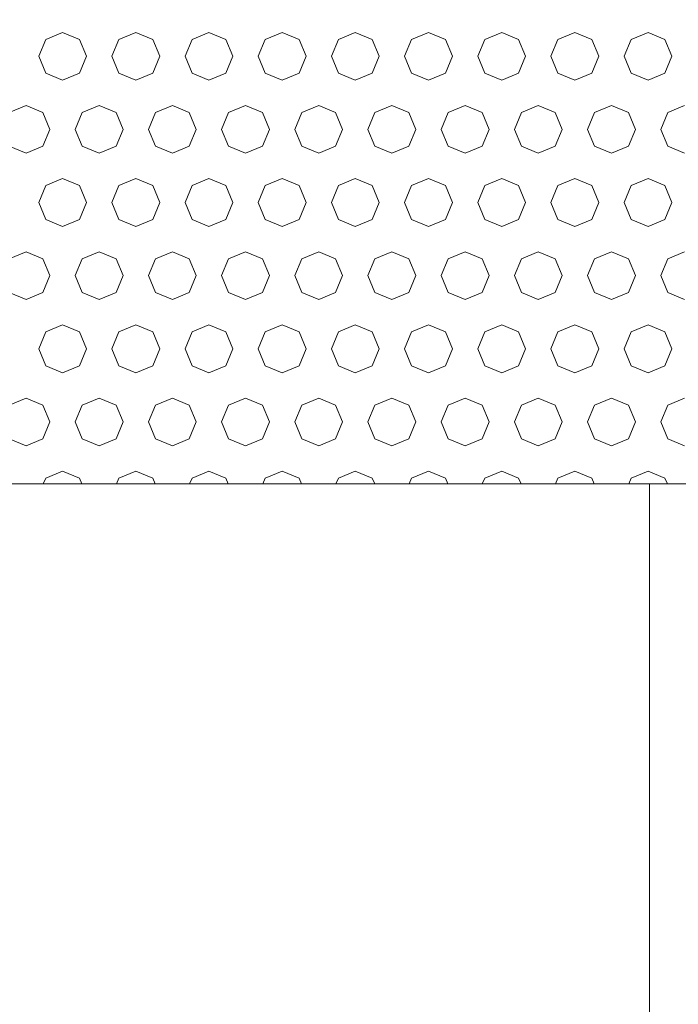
# Model space of a CAD drawing. Header units: millimetres. Extents: x 52659 to 1698020, y -10054 to 104697.
# Tile 122 of 256: x 194962 to 195412, y 6842 to 7515. Entities that reach past the tile are written whole.
import ezdxf

# ---------------------------------------------------------------- set-up
doc = ezdxf.new("R2010")
doc.units = ezdxf.units.MM
doc.header["$MEASUREMENT"] = 0
for name, color, linetype in [('02-04 BRISES SOLEIL FONCEES', 7, 'Continuous'), ('05-02 Cotation 200ème 100ème.Cotations', 7, 'Continuous'), ('06-05 Etiquette.Texte', 7, 'Continuous'), ('Fenêtres ARCHICAD', 7, 'Continuous')]:
    doc.layers.add(name, color=color, linetype=linetype)
doc.styles.add('STYLE_GENERE_3', font='ARIALN.TTF')
doc.dimstyles.new('STYLE_GENERE__2', dxfattribs={"dimtxt": 200, "dimasz": 95, "dimexe": 0.18, "dimexo": 100, "dimgap": 0, "dimtad": 0, "dimlfac": 0.001, "dimzin": 0, "dimdsep": 46, "dimtxsty": 'STYLE_GENERE_3', "dimblk": 'ARROWHEAD_6', "dimblk1": 'ARROWHEAD_6', "dimblk2": 'ARROWHEAD_6', "dimcen": 0.09, "dimclrd": 7, "dimclre": 7, "dimclrt": 7, "dimazin": 0, "dimtfac": 1, "dimtdec": 4, "dimtmove": 0, "dimatfit": 3, "dimfxl": 1, "dimtolj": 1, "dimtzin": 0, "dimarcsym": 0})
doc.dimstyles.new('STYLE_GENERE__4', dxfattribs={"dimtxt": 0.18, "dimasz": 145.92, "dimexe": 0.18, "dimexo": 0.0625, "dimgap": 0, "dimtad": 0, "dimtih": 1, "dimtoh": 1, "dimdec": 4, "dimzin": 0, "dimdsep": 46, "dimcen": 0.09, "dimadec": 0, "dimazin": 0, "dimtfac": 1, "dimtdec": 4, "dimtmove": 0, "dimatfit": 3, "dimldrblk": 'ARROWHEAD_1', "dimfxl": 1, "dimtolj": 1, "dimtzin": 0, "dimarcsym": 0})

# ---------------------------------------------------------------- blocks, each defined once
blk = doc.blocks.new('Élément de coupe_196_1', base_point=(131932.67, 5158.07))
at = {"layer": 'Fenêtres ARCHICAD', "color": 7, "linetype": 'Continuous', "lineweight": 5}
blk.add_line((195392.67, 7198.03), (195392.67, 6448.07), dxfattribs=at)
blk = doc.blocks.new('*X334', base_point=(131932.67, 5158.07))
at = {"layer": '02-04 BRISES SOLEIL FONCEES', "color": 7, "linetype": 'Continuous', "lineweight": 5}
for p, q in [((194991.74, 7506.81), (194980.18, 7502.02)), ((195003.3, 7502.02), (194991.74, 7506.81)), ((195041.74, 7506.81), (195030.18, 7502.02)), ((195053.3, 7502.02), (195041.74, 7506.81)), ((195091.74, 7506.81), (195080.18, 7502.02)), ((195103.3, 7502.02), (195091.74, 7506.81)), ((195141.74, 7506.81), (195130.18, 7502.02)), ((195153.3, 7502.02), (195141.74, 7506.81)), ((195191.74, 7506.81), (195180.18, 7502.02)), ((195203.3, 7502.02), (195191.74, 7506.81)), ((195241.74, 7506.81), (195230.18, 7502.02)), ((195253.3, 7502.02), (195241.74, 7506.81)), ((195291.74, 7506.81), (195280.18, 7502.02)), ((195303.3, 7502.02), (195291.74, 7506.81)), ((195341.74, 7506.81), (195330.18, 7502.02)), ((195353.3, 7502.02), (195341.74, 7506.81)), ((195391.74, 7506.81), (195380.18, 7502.02)), ((195403.3, 7502.02), (195391.74, 7506.81)), ((194980.18, 7502.02), (194975.39, 7490.46)), ((195008.09, 7490.46), (195003.3, 7502.02)), ((195030.18, 7502.02), (195025.39, 7490.46)), ((195058.09, 7490.46), (195053.3, 7502.02)), ((195080.18, 7502.02), (195075.39, 7490.46)), ((195108.09, 7490.46), (195103.3, 7502.02)), ((195130.18, 7502.02), (195125.39, 7490.46)), ((195158.09, 7490.46), (195153.3, 7502.02)), ((195180.18, 7502.02), (195175.39, 7490.46)), ((195208.09, 7490.46), (195203.3, 7502.02)), ((195230.18, 7502.02), (195225.39, 7490.46)), ((195258.09, 7490.46), (195253.3, 7502.02)), ((195280.18, 7502.02), (195275.39, 7490.46)), ((195308.09, 7490.46), (195303.3, 7502.02)), ((195330.18, 7502.02), (195325.39, 7490.46)), ((195358.09, 7490.46), (195353.3, 7502.02)), ((195380.18, 7502.02), (195375.39, 7490.46)), ((195408.09, 7490.46), (195403.3, 7502.02)), ((194975.39, 7490.46), (194980.18, 7478.89)), ((195003.3, 7478.89), (195008.09, 7490.46)), ((195025.39, 7490.46), (195030.18, 7478.89)), ((195053.3, 7478.89), (195058.09, 7490.46)), ((195075.39, 7490.46), (195080.18, 7478.89)), ((195103.3, 7478.89), (195108.09, 7490.46)), ((195125.39, 7490.46), (195130.18, 7478.89)), ((195153.3, 7478.89), (195158.09, 7490.46)), ((195175.39, 7490.46), (195180.18, 7478.89)), ((195203.3, 7478.89), (195208.09, 7490.46)), ((195225.39, 7490.46), (195230.18, 7478.89)), ((195253.3, 7478.89), (195258.09, 7490.46)), ((195275.39, 7490.46), (195280.18, 7478.89)), ((195303.3, 7478.89), (195308.09, 7490.46)), ((195325.39, 7490.46), (195330.18, 7478.89)), ((195353.3, 7478.89), (195358.09, 7490.46)), ((195375.39, 7490.46), (195380.18, 7478.89)), ((195403.3, 7478.89), (195408.09, 7490.46)), ((194980.18, 7478.89), (194991.74, 7474.1)), ((194991.74, 7474.1), (195003.3, 7478.89)), ((195030.18, 7478.89), (195041.74, 7474.1)), ((195041.74, 7474.1), (195053.3, 7478.89)), ((195080.18, 7478.89), (195091.74, 7474.1)), ((195091.74, 7474.1), (195103.3, 7478.89)), ((195130.18, 7478.89), (195141.74, 7474.1)), ((195141.74, 7474.1), (195153.3, 7478.89)), ((195180.18, 7478.89), (195191.74, 7474.1)), ((195191.74, 7474.1), (195203.3, 7478.89)), ((195230.18, 7478.89), (195241.74, 7474.1)), ((195241.74, 7474.1), (195253.3, 7478.89)), ((195280.18, 7478.89), (195291.74, 7474.1)), ((195291.74, 7474.1), (195303.3, 7478.89)), ((195330.18, 7478.89), (195341.74, 7474.1)), ((195341.74, 7474.1), (195353.3, 7478.89)), ((195380.18, 7478.89), (195391.74, 7474.1)), ((195391.74, 7474.1), (195403.3, 7478.89)), ((194966.74, 7456.81), (194955.18, 7452.02)), ((194978.3, 7452.02), (194966.74, 7456.81)), ((194983.09, 7440.46), (194978.3, 7452.02)), ((195005.18, 7452.02), (195000.39, 7440.46)), ((195016.74, 7456.81), (195005.18, 7452.02)), ((195028.3, 7452.02), (195016.74, 7456.81)), ((195033.09, 7440.46), (195028.3, 7452.02)), ((195055.18, 7452.02), (195050.39, 7440.46)), ((195066.74, 7456.81), (195055.18, 7452.02)), ((195078.3, 7452.02), (195066.74, 7456.81)), ((195083.09, 7440.46), (195078.3, 7452.02)), ((195105.18, 7452.02), (195100.39, 7440.46)), ((195116.74, 7456.81), (195105.18, 7452.02)), ((195128.3, 7452.02), (195116.74, 7456.81)), ((195133.09, 7440.46), (195128.3, 7452.02)), ((195155.18, 7452.02), (195150.39, 7440.46)), ((195166.74, 7456.81), (195155.18, 7452.02)), ((195178.3, 7452.02), (195166.74, 7456.81)), ((195183.09, 7440.46), (195178.3, 7452.02)), ((195205.18, 7452.02), (195200.39, 7440.46)), ((195216.74, 7456.81), (195205.18, 7452.02)), ((195228.3, 7452.02), (195216.74, 7456.81)), ((195233.09, 7440.46), (195228.3, 7452.02)), ((195255.18, 7452.02), (195250.39, 7440.46)), ((195266.74, 7456.81), (195255.18, 7452.02)), ((195278.3, 7452.02), (195266.74, 7456.81)), ((195283.09, 7440.46), (195278.3, 7452.02)), ((195305.18, 7452.02), (195300.39, 7440.46)), ((195316.74, 7456.81), (195305.18, 7452.02)), ((195328.3, 7452.02), (195316.74, 7456.81)), ((195333.09, 7440.46), (195328.3, 7452.02)), ((195355.18, 7452.02), (195350.39, 7440.46)), ((195366.74, 7456.81), (195355.18, 7452.02)), ((195378.3, 7452.02), (195366.74, 7456.81)), ((195383.09, 7440.46), (195378.3, 7452.02)), ((195405.18, 7452.02), (195400.39, 7440.46)), ((195416.74, 7456.81), (195405.18, 7452.02)), ((194978.3, 7428.89), (194983.09, 7440.46)), ((195000.39, 7440.46), (195005.18, 7428.89)), ((195028.3, 7428.89), (195033.09, 7440.46)), ((195050.39, 7440.46), (195055.18, 7428.89)), ((195078.3, 7428.89), (195083.09, 7440.46)), ((195100.39, 7440.46), (195105.18, 7428.89)), ((195128.3, 7428.89), (195133.09, 7440.46)), ((195150.39, 7440.46), (195155.18, 7428.89)), ((195178.3, 7428.89), (195183.09, 7440.46)), ((195200.39, 7440.46), (195205.18, 7428.89)), ((195228.3, 7428.89), (195233.09, 7440.46)), ((195250.39, 7440.46), (195255.18, 7428.89)), ((195278.3, 7428.89), (195283.09, 7440.46)), ((195300.39, 7440.46), (195305.18, 7428.89)), ((195328.3, 7428.89), (195333.09, 7440.46)), ((195350.39, 7440.46), (195355.18, 7428.89)), ((195378.3, 7428.89), (195383.09, 7440.46)), ((195400.39, 7440.46), (195405.18, 7428.89)), ((194955.18, 7428.89), (194966.74, 7424.1)), ((194966.74, 7424.1), (194978.3, 7428.89)), ((195005.18, 7428.89), (195016.74, 7424.1)), ((195016.74, 7424.1), (195028.3, 7428.89)), ((195055.18, 7428.89), (195066.74, 7424.1)), ((195066.74, 7424.1), (195078.3, 7428.89)), ((195105.18, 7428.89), (195116.74, 7424.1)), ((195116.74, 7424.1), (195128.3, 7428.89)), ((195155.18, 7428.89), (195166.74, 7424.1)), ((195166.74, 7424.1), (195178.3, 7428.89)), ((195205.18, 7428.89), (195216.74, 7424.1)), ((195216.74, 7424.1), (195228.3, 7428.89)), ((195255.18, 7428.89), (195266.74, 7424.1)), ((195266.74, 7424.1), (195278.3, 7428.89)), ((195305.18, 7428.89), (195316.74, 7424.1)), ((195316.74, 7424.1), (195328.3, 7428.89)), ((195355.18, 7428.89), (195366.74, 7424.1)), ((195366.74, 7424.1), (195378.3, 7428.89)), ((195405.18, 7428.89), (195416.74, 7424.1)), ((194991.74, 7406.81), (194980.18, 7402.02)), ((195003.3, 7402.02), (194991.74, 7406.81)), ((195041.74, 7406.81), (195030.18, 7402.02)), ((195053.3, 7402.02), (195041.74, 7406.81)), ((195091.74, 7406.81), (195080.18, 7402.02)), ((195103.3, 7402.02), (195091.74, 7406.81)), ((195141.74, 7406.81), (195130.18, 7402.02)), ((195153.3, 7402.02), (195141.74, 7406.81)), ((195191.74, 7406.81), (195180.18, 7402.02)), ((195203.3, 7402.02), (195191.74, 7406.81)), ((195241.74, 7406.81), (195230.18, 7402.02)), ((195253.3, 7402.02), (195241.74, 7406.81)), ((195291.74, 7406.81), (195280.18, 7402.02)), ((195303.3, 7402.02), (195291.74, 7406.81)), ((195341.74, 7406.81), (195330.18, 7402.02)), ((195353.3, 7402.02), (195341.74, 7406.81)), ((195391.74, 7406.81), (195380.18, 7402.02)), ((195403.3, 7402.02), (195391.74, 7406.81)), ((194980.18, 7402.02), (194975.39, 7390.46)), ((195008.09, 7390.46), (195003.3, 7402.02)), ((195030.18, 7402.02), (195025.39, 7390.46)), ((195058.09, 7390.46), (195053.3, 7402.02)), ((195080.18, 7402.02), (195075.39, 7390.46)), ((195108.09, 7390.46), (195103.3, 7402.02)), ((195130.18, 7402.02), (195125.39, 7390.46)), ((195158.09, 7390.46), (195153.3, 7402.02)), ((195180.18, 7402.02), (195175.39, 7390.46)), ((195208.09, 7390.46), (195203.3, 7402.02)), ((195230.18, 7402.02), (195225.39, 7390.46)), ((195258.09, 7390.46), (195253.3, 7402.02)), ((195280.18, 7402.02), (195275.39, 7390.46)), ((195308.09, 7390.46), (195303.3, 7402.02)), ((195330.18, 7402.02), (195325.39, 7390.46)), ((195358.09, 7390.46), (195353.3, 7402.02)), ((195380.18, 7402.02), (195375.39, 7390.46)), ((195408.09, 7390.46), (195403.3, 7402.02)), ((194975.39, 7390.46), (194980.18, 7378.89)), ((195003.3, 7378.89), (195008.09, 7390.46)), ((195025.39, 7390.46), (195030.18, 7378.89)), ((195053.3, 7378.89), (195058.09, 7390.46)), ((195075.39, 7390.46), (195080.18, 7378.89)), ((195103.3, 7378.89), (195108.09, 7390.46)), ((195125.39, 7390.46), (195130.18, 7378.89)), ((195153.3, 7378.89), (195158.09, 7390.46)), ((195175.39, 7390.46), (195180.18, 7378.89)), ((195203.3, 7378.89), (195208.09, 7390.46)), ((195225.39, 7390.46), (195230.18, 7378.89)), ((195253.3, 7378.89), (195258.09, 7390.46)), ((195275.39, 7390.46), (195280.18, 7378.89)), ((195303.3, 7378.89), (195308.09, 7390.46)), ((195325.39, 7390.46), (195330.18, 7378.89)), ((195353.3, 7378.89), (195358.09, 7390.46)), ((195375.39, 7390.46), (195380.18, 7378.89)), ((195403.3, 7378.89), (195408.09, 7390.46)), ((194980.18, 7378.89), (194991.74, 7374.1)), ((194991.74, 7374.1), (195003.3, 7378.89)), ((195030.18, 7378.89), (195041.74, 7374.1)), ((195041.74, 7374.1), (195053.3, 7378.89)), ((195080.18, 7378.89), (195091.74, 7374.1)), ((195091.74, 7374.1), (195103.3, 7378.89)), ((195130.18, 7378.89), (195141.74, 7374.1)), ((195141.74, 7374.1), (195153.3, 7378.89)), ((195180.18, 7378.89), (195191.74, 7374.1)), ((195191.74, 7374.1), (195203.3, 7378.89)), ((195230.18, 7378.89), (195241.74, 7374.1)), ((195241.74, 7374.1), (195253.3, 7378.89)), ((195280.18, 7378.89), (195291.74, 7374.1)), ((195291.74, 7374.1), (195303.3, 7378.89)), ((195330.18, 7378.89), (195341.74, 7374.1)), ((195341.74, 7374.1), (195353.3, 7378.89)), ((195380.18, 7378.89), (195391.74, 7374.1)), ((195391.74, 7374.1), (195403.3, 7378.89)), ((194966.74, 7356.81), (194955.18, 7352.02)), ((194978.3, 7352.02), (194966.74, 7356.81)), ((194983.09, 7340.46), (194978.3, 7352.02)), ((195005.18, 7352.02), (195000.39, 7340.46)), ((195016.74, 7356.81), (195005.18, 7352.02)), ((195028.3, 7352.02), (195016.74, 7356.81)), ((195033.09, 7340.46), (195028.3, 7352.02)), ((195055.18, 7352.02), (195050.39, 7340.46)), ((195066.74, 7356.81), (195055.18, 7352.02)), ((195078.3, 7352.02), (195066.74, 7356.81)), ((195083.09, 7340.46), (195078.3, 7352.02)), ((195105.18, 7352.02), (195100.39, 7340.46)), ((195116.74, 7356.81), (195105.18, 7352.02)), ((195128.3, 7352.02), (195116.74, 7356.81)), ((195133.09, 7340.46), (195128.3, 7352.02)), ((195155.18, 7352.02), (195150.39, 7340.46)), ((195166.74, 7356.81), (195155.18, 7352.02)), ((195178.3, 7352.02), (195166.74, 7356.81)), ((195183.09, 7340.46), (195178.3, 7352.02)), ((195205.18, 7352.02), (195200.39, 7340.46)), ((195216.74, 7356.81), (195205.18, 7352.02)), ((195228.3, 7352.02), (195216.74, 7356.81)), ((195233.09, 7340.46), (195228.3, 7352.02)), ((195255.18, 7352.02), (195250.39, 7340.46)), ((195266.74, 7356.81), (195255.18, 7352.02)), ((195278.3, 7352.02), (195266.74, 7356.81)), ((195283.09, 7340.46), (195278.3, 7352.02)), ((195305.18, 7352.02), (195300.39, 7340.46)), ((195316.74, 7356.81), (195305.18, 7352.02)), ((195328.3, 7352.02), (195316.74, 7356.81)), ((195333.09, 7340.46), (195328.3, 7352.02)), ((195355.18, 7352.02), (195350.39, 7340.46)), ((195366.74, 7356.81), (195355.18, 7352.02)), ((195378.3, 7352.02), (195366.74, 7356.81)), ((195383.09, 7340.46), (195378.3, 7352.02)), ((195405.18, 7352.02), (195400.39, 7340.46)), ((195416.74, 7356.81), (195405.18, 7352.02)), ((194978.3, 7328.89), (194983.09, 7340.46)), ((195000.39, 7340.46), (195005.18, 7328.89)), ((195028.3, 7328.89), (195033.09, 7340.46)), ((195050.39, 7340.46), (195055.18, 7328.89)), ((195078.3, 7328.89), (195083.09, 7340.46)), ((195100.39, 7340.46), (195105.18, 7328.89)), ((195128.3, 7328.89), (195133.09, 7340.46)), ((195150.39, 7340.46), (195155.18, 7328.89)), ((195178.3, 7328.89), (195183.09, 7340.46)), ((195200.39, 7340.46), (195205.18, 7328.89)), ((195228.3, 7328.89), (195233.09, 7340.46)), ((195250.39, 7340.46), (195255.18, 7328.89)), ((195278.3, 7328.89), (195283.09, 7340.46)), ((195300.39, 7340.46), (195305.18, 7328.89)), ((195328.3, 7328.89), (195333.09, 7340.46)), ((195350.39, 7340.46), (195355.18, 7328.89)), ((195378.3, 7328.89), (195383.09, 7340.46)), ((195400.39, 7340.46), (195405.18, 7328.89)), ((194955.18, 7328.89), (194966.74, 7324.1)), ((194966.74, 7324.1), (194978.3, 7328.89)), ((195005.18, 7328.89), (195016.74, 7324.1)), ((195016.74, 7324.1), (195028.3, 7328.89)), ((195055.18, 7328.89), (195066.74, 7324.1)), ((195066.74, 7324.1), (195078.3, 7328.89)), ((195105.18, 7328.89), (195116.74, 7324.1)), ((195116.74, 7324.1), (195128.3, 7328.89)), ((195155.18, 7328.89), (195166.74, 7324.1)), ((195166.74, 7324.1), (195178.3, 7328.89)), ((195205.18, 7328.89), (195216.74, 7324.1)), ((195216.74, 7324.1), (195228.3, 7328.89)), ((195255.18, 7328.89), (195266.74, 7324.1)), ((195266.74, 7324.1), (195278.3, 7328.89)), ((195305.18, 7328.89), (195316.74, 7324.1)), ((195316.74, 7324.1), (195328.3, 7328.89)), ((195355.18, 7328.89), (195366.74, 7324.1)), ((195366.74, 7324.1), (195378.3, 7328.89)), ((195405.18, 7328.89), (195416.74, 7324.1)), ((194991.74, 7306.81), (194980.18, 7302.02)), ((195003.3, 7302.02), (194991.74, 7306.81)), ((195041.74, 7306.81), (195030.18, 7302.02)), ((195053.3, 7302.02), (195041.74, 7306.81)), ((195091.74, 7306.81), (195080.18, 7302.02)), ((195103.3, 7302.02), (195091.74, 7306.81)), ((195141.74, 7306.81), (195130.18, 7302.02)), ((195153.3, 7302.02), (195141.74, 7306.81)), ((195191.74, 7306.81), (195180.18, 7302.02)), ((195203.3, 7302.02), (195191.74, 7306.81)), ((195241.74, 7306.81), (195230.18, 7302.02)), ((195253.3, 7302.02), (195241.74, 7306.81)), ((195291.74, 7306.81), (195280.18, 7302.02)), ((195303.3, 7302.02), (195291.74, 7306.81)), ((195341.74, 7306.81), (195330.18, 7302.02)), ((195353.3, 7302.02), (195341.74, 7306.81)), ((195391.74, 7306.81), (195380.18, 7302.02)), ((195403.3, 7302.02), (195391.74, 7306.81)), ((194980.18, 7302.02), (194975.39, 7290.46)), ((195008.09, 7290.46), (195003.3, 7302.02)), ((195030.18, 7302.02), (195025.39, 7290.46)), ((195058.09, 7290.46), (195053.3, 7302.02)), ((195080.18, 7302.02), (195075.39, 7290.46)), ((195108.09, 7290.46), (195103.3, 7302.02)), ((195130.18, 7302.02), (195125.39, 7290.46)), ((195158.09, 7290.46), (195153.3, 7302.02)), ((195180.18, 7302.02), (195175.39, 7290.46)), ((195208.09, 7290.46), (195203.3, 7302.02)), ((195230.18, 7302.02), (195225.39, 7290.46)), ((195258.09, 7290.46), (195253.3, 7302.02)), ((195280.18, 7302.02), (195275.39, 7290.46)), ((195308.09, 7290.46), (195303.3, 7302.02)), ((195330.18, 7302.02), (195325.39, 7290.46)), ((195358.09, 7290.46), (195353.3, 7302.02)), ((195380.18, 7302.02), (195375.39, 7290.46)), ((195408.09, 7290.46), (195403.3, 7302.02)), ((194975.39, 7290.46), (194980.18, 7278.89)), ((195003.3, 7278.89), (195008.09, 7290.46)), ((195025.39, 7290.46), (195030.18, 7278.89)), ((195053.3, 7278.89), (195058.09, 7290.46)), ((195075.39, 7290.46), (195080.18, 7278.89)), ((195103.3, 7278.89), (195108.09, 7290.46)), ((195125.39, 7290.46), (195130.18, 7278.89)), ((195153.3, 7278.89), (195158.09, 7290.46)), ((195175.39, 7290.46), (195180.18, 7278.89)), ((195203.3, 7278.89), (195208.09, 7290.46)), ((195225.39, 7290.46), (195230.18, 7278.89)), ((195253.3, 7278.89), (195258.09, 7290.46)), ((195275.39, 7290.46), (195280.18, 7278.89)), ((195303.3, 7278.89), (195308.09, 7290.46)), ((195325.39, 7290.46), (195330.18, 7278.89)), ((195353.3, 7278.89), (195358.09, 7290.46)), ((195375.39, 7290.46), (195380.18, 7278.89)), ((195403.3, 7278.89), (195408.09, 7290.46)), ((194980.18, 7278.89), (194991.74, 7274.1)), ((194991.74, 7274.1), (195003.3, 7278.89)), ((195030.18, 7278.89), (195041.74, 7274.1)), ((195041.74, 7274.1), (195053.3, 7278.89)), ((195080.18, 7278.89), (195091.74, 7274.1)), ((195091.74, 7274.1), (195103.3, 7278.89)), ((195130.18, 7278.89), (195141.74, 7274.1)), ((195141.74, 7274.1), (195153.3, 7278.89)), ((195180.18, 7278.89), (195191.74, 7274.1)), ((195191.74, 7274.1), (195203.3, 7278.89)), ((195230.18, 7278.89), (195241.74, 7274.1)), ((195241.74, 7274.1), (195253.3, 7278.89)), ((195280.18, 7278.89), (195291.74, 7274.1)), ((195291.74, 7274.1), (195303.3, 7278.89)), ((195330.18, 7278.89), (195341.74, 7274.1)), ((195341.74, 7274.1), (195353.3, 7278.89)), ((195380.18, 7278.89), (195391.74, 7274.1)), ((195391.74, 7274.1), (195403.3, 7278.89)), ((194966.74, 7256.81), (194955.18, 7252.02)), ((194978.3, 7252.02), (194966.74, 7256.81)), ((195016.74, 7256.81), (195005.18, 7252.02)), ((195028.3, 7252.02), (195016.74, 7256.81)), ((195066.74, 7256.81), (195055.18, 7252.02)), ((195078.3, 7252.02), (195066.74, 7256.81)), ((195116.74, 7256.81), (195105.18, 7252.02)), ((195128.3, 7252.02), (195116.74, 7256.81)), ((195166.74, 7256.81), (195155.18, 7252.02)), ((195178.3, 7252.02), (195166.74, 7256.81)), ((195216.74, 7256.81), (195205.18, 7252.02)), ((195228.3, 7252.02), (195216.74, 7256.81)), ((195266.74, 7256.81), (195255.18, 7252.02)), ((195278.3, 7252.02), (195266.74, 7256.81)), ((195316.74, 7256.81), (195305.18, 7252.02)), ((195328.3, 7252.02), (195316.74, 7256.81)), ((195366.74, 7256.81), (195355.18, 7252.02)), ((195378.3, 7252.02), (195366.74, 7256.81)), ((195416.74, 7256.81), (195405.18, 7252.02)), ((194983.09, 7240.46), (194978.3, 7252.02)), ((195005.18, 7252.02), (195000.39, 7240.46)), ((195033.09, 7240.46), (195028.3, 7252.02)), ((195055.18, 7252.02), (195050.39, 7240.46)), ((195083.09, 7240.46), (195078.3, 7252.02)), ((195105.18, 7252.02), (195100.39, 7240.46)), ((195133.09, 7240.46), (195128.3, 7252.02)), ((195155.18, 7252.02), (195150.39, 7240.46)), ((195183.09, 7240.46), (195178.3, 7252.02)), ((195205.18, 7252.02), (195200.39, 7240.46)), ((195233.09, 7240.46), (195228.3, 7252.02)), ((195255.18, 7252.02), (195250.39, 7240.46)), ((195283.09, 7240.46), (195278.3, 7252.02)), ((195305.18, 7252.02), (195300.39, 7240.46)), ((195333.09, 7240.46), (195328.3, 7252.02)), ((195355.18, 7252.02), (195350.39, 7240.46)), ((195383.09, 7240.46), (195378.3, 7252.02)), ((195405.18, 7252.02), (195400.39, 7240.46)), ((194978.3, 7228.89), (194983.09, 7240.46)), ((195000.39, 7240.46), (195005.18, 7228.89)), ((195028.3, 7228.89), (195033.09, 7240.46)), ((195050.39, 7240.46), (195055.18, 7228.89)), ((195078.3, 7228.89), (195083.09, 7240.46)), ((195100.39, 7240.46), (195105.18, 7228.89)), ((195128.3, 7228.89), (195133.09, 7240.46)), ((195150.39, 7240.46), (195155.18, 7228.89)), ((195178.3, 7228.89), (195183.09, 7240.46)), ((195200.39, 7240.46), (195205.18, 7228.89)), ((195228.3, 7228.89), (195233.09, 7240.46)), ((195250.39, 7240.46), (195255.18, 7228.89)), ((195278.3, 7228.89), (195283.09, 7240.46)), ((195300.39, 7240.46), (195305.18, 7228.89)), ((195328.3, 7228.89), (195333.09, 7240.46)), ((195350.39, 7240.46), (195355.18, 7228.89)), ((195378.3, 7228.89), (195383.09, 7240.46)), ((195400.39, 7240.46), (195405.18, 7228.89)), ((194955.18, 7228.89), (194966.74, 7224.1)), ((194966.74, 7224.1), (194978.3, 7228.89)), ((195005.18, 7228.89), (195016.74, 7224.1)), ((195016.74, 7224.1), (195028.3, 7228.89)), ((195055.18, 7228.89), (195066.74, 7224.1)), ((195066.74, 7224.1), (195078.3, 7228.89)), ((195105.18, 7228.89), (195116.74, 7224.1)), ((195116.74, 7224.1), (195128.3, 7228.89)), ((195155.18, 7228.89), (195166.74, 7224.1)), ((195166.74, 7224.1), (195178.3, 7228.89)), ((195205.18, 7228.89), (195216.74, 7224.1)), ((195216.74, 7224.1), (195228.3, 7228.89)), ((195255.18, 7228.89), (195266.74, 7224.1)), ((195266.74, 7224.1), (195278.3, 7228.89)), ((195305.18, 7228.89), (195316.74, 7224.1)), ((195316.74, 7224.1), (195328.3, 7228.89)), ((195355.18, 7228.89), (195366.74, 7224.1)), ((195366.74, 7224.1), (195378.3, 7228.89)), ((195405.18, 7228.89), (195416.74, 7224.1)), ((194991.74, 7206.81), (194980.18, 7202.02)), ((195003.3, 7202.02), (194991.74, 7206.81)), ((195041.74, 7206.81), (195030.18, 7202.02)), ((195053.3, 7202.02), (195041.74, 7206.81)), ((195091.74, 7206.81), (195080.18, 7202.02)), ((195103.3, 7202.02), (195091.74, 7206.81)), ((195141.74, 7206.81), (195130.18, 7202.02)), ((195153.3, 7202.02), (195141.74, 7206.81)), ((195191.74, 7206.81), (195180.18, 7202.02)), ((195203.3, 7202.02), (195191.74, 7206.81)), ((195241.74, 7206.81), (195230.18, 7202.02)), ((195253.3, 7202.02), (195241.74, 7206.81)), ((195291.74, 7206.81), (195280.18, 7202.02)), ((195303.3, 7202.02), (195291.74, 7206.81)), ((195341.74, 7206.81), (195330.18, 7202.02)), ((195353.3, 7202.02), (195341.74, 7206.81)), ((195391.74, 7206.81), (195380.18, 7202.02)), ((195403.3, 7202.02), (195391.74, 7206.81)), ((194980.18, 7202.02), (194978.52, 7198.03)), ((195004.96, 7198.03), (195003.3, 7202.02)), ((195030.18, 7202.02), (195028.52, 7198.03)), ((195054.96, 7198.03), (195053.3, 7202.02)), ((195080.18, 7202.02), (195078.52, 7198.03)), ((195104.96, 7198.03), (195103.3, 7202.02)), ((195130.18, 7202.02), (195128.52, 7198.03)), ((195154.96, 7198.03), (195153.3, 7202.02)), ((195180.18, 7202.02), (195178.52, 7198.03)), ((195204.96, 7198.03), (195203.3, 7202.02)), ((195230.18, 7202.02), (195228.52, 7198.03)), ((195254.96, 7198.03), (195253.3, 7202.02)), ((195280.18, 7202.02), (195278.52, 7198.03)), ((195304.96, 7198.03), (195303.3, 7202.02)), ((195330.18, 7202.02), (195328.52, 7198.03)), ((195354.96, 7198.03), (195353.3, 7202.02)), ((195380.18, 7202.02), (195378.52, 7198.03)), ((195404.96, 7198.03), (195403.3, 7202.02))]:
    blk.add_line(p, q, dxfattribs=at)
blk = doc.blocks.new('Élément de coupe_316_1', base_point=(131932.67, 5158.07))
at = {"layer": '02-04 BRISES SOLEIL FONCEES', "color": 7, "linetype": 'Continuous', "lineweight": 9}
blk.add_line((194542.67, 7198.03), (196298.76, 7198.03), dxfattribs=at)
at = {"layer": '02-04 BRISES SOLEIL FONCEES', "lineweight": 0}
blk.add_blockref('*X334', (131932.67, 5158.07), dxfattribs=at)
blk = doc.blocks.new('*D740', base_point=(131932.67, 5158.07))
at = {"layer": '05-02 Cotation 200ème 100ème.Cotations', "color": 7, "linetype": 'Continuous', "lineweight": 25, "transparency": 16777216}
for p, q in [((165280.71, 7648.07), (165380.71, 7548.07)), ((165280.71, 6358.06), (165380.71, 6258.06))]:
    blk.add_line(p, q, dxfattribs=at)
at = {"layer": '05-02 Cotation 200ème 100ème.Cotations', "color": 7, "linetype": 'Continuous', "lineweight": 13, "transparency": 16777216}
for p, q in [((165424.46, 7598.07), (165236.96, 7598.07)), ((165330.71, 7201.94), (165330.71, 7598.07)), ((165330.71, 6308.06), (165330.71, 6704.19)), ((165424.46, 6308.06), (165236.96, 6308.06))]:
    blk.add_line(p, q, dxfattribs=at)
at = {"layer": '05-02 Cotation 200ème 100ème.Cotations', "color": 7, "lineweight": 9, "transparency": 16777216, "insert": (165430.71, 6729.07), "char_height": 200, "attachment_point": 7, "rotation": 90, "style": 'STYLE_GENERE_3'}
blk.add_mtext('\\A1;1,29', dxfattribs=at)
blk = doc.blocks.new('ARROWHEAD_6')
at = {"color": 0, "linetype": 'Continuous', "lineweight": 0}
for p, q in [((-0.5, -0.5), (0.5, 0.5)), ((0, 0), (-1, 0))]:
    blk.add_line(p, q, dxfattribs=at)
blk = doc.blocks.new('*D755', base_point=(131932.67, 5158.07))
at = {"layer": '05-02 Cotation 200ème 100ème.Cotations', "color": 7, "linetype": 'Continuous', "lineweight": 25, "transparency": 16777216}
for p, q in [((172202.47, 7658.07), (172302.47, 7558.07)), ((172202.47, 5208.07), (172302.47, 5108.07))]:
    blk.add_line(p, q, dxfattribs=at)
at = {"layer": '05-02 Cotation 200ème 100ème.Cotations', "color": 7, "linetype": 'Continuous', "lineweight": 13, "transparency": 16777216}
for p, q in [((172346.22, 7608.07), (172158.72, 7608.07)), ((172252.47, 6631.95), (172252.47, 7608.07)), ((172252.47, 5158.07), (172252.47, 6134.2)), ((172346.22, 5158.07), (172158.72, 5158.07)), ((172252.47, 5083.07), (172252.47, 5158.07))]:
    blk.add_line(p, q, dxfattribs=at)
at = {"layer": '05-02 Cotation 200ème 100ème.Cotations', "color": 7, "lineweight": 9, "transparency": 16777216, "insert": (172352.47, 6159.07), "char_height": 200, "attachment_point": 7, "rotation": 90, "style": 'STYLE_GENERE_3'}
blk.add_mtext('\\A1;2,45', dxfattribs=at)
blk = doc.blocks.new('*D760', base_point=(131932.67, 5158.07))
at = {"layer": '05-02 Cotation 200ème 100ème.Cotations', "color": 7, "linetype": 'Continuous', "lineweight": 25, "transparency": 16777216}
for p, q in [((135853.9, 8708.07), (135953.9, 8608.07)), ((135853.9, 6358.06), (135953.9, 6258.06))]:
    blk.add_line(p, q, dxfattribs=at)
at = {"layer": '05-02 Cotation 200ème 100ème.Cotations', "color": 7, "linetype": 'Continuous', "lineweight": 13, "transparency": 16777216}
for p, q in [((135997.65, 8658.07), (135810.15, 8658.07)), ((135903.9, 7731.94), (135903.9, 8658.07)), ((135903.9, 6308.06), (135903.9, 7234.19)), ((135997.65, 6308.06), (135810.15, 6308.06))]:
    blk.add_line(p, q, dxfattribs=at)
at = {"layer": '05-02 Cotation 200ème 100ème.Cotations', "color": 7, "lineweight": 9, "transparency": 16777216, "insert": (136003.9, 7259.07), "char_height": 200, "attachment_point": 7, "rotation": 90, "style": 'STYLE_GENERE_3'}
blk.add_mtext('\\A1;2,35', dxfattribs=at)
blk = doc.blocks.new('ARROWHEAD_1')
at = {"color": 0, "linetype": 'Continuous', "lineweight": 0}
blk.add_line((0, 0), (-1, 0), dxfattribs=at)
blk.add_circle((0, 0), 0.25, dxfattribs=at)

msp = doc.modelspace()

# ---------------------------------------------------------------- block references
at = {"layer": '02-04 BRISES SOLEIL FONCEES', "lineweight": 0}
msp.add_blockref('Élément de coupe_316_1', (131932.668, 5158.072), dxfattribs=at)
at = {"layer": 'Fenêtres ARCHICAD', "lineweight": 0}
msp.add_blockref('Élément de coupe_196_1', (131932.668, 5158.072), dxfattribs=at)

# ---------------------------------------------------------------- dimensions: what is measured, and where the dimension line sits
at = {"layer": '05-02 Cotation 200ème 100ème.Cotations', "color": 7, "linetype": 'Continuous', "lineweight": 13}
for base, p1, p2, picture, middle in [((135903.901, 8658.072), (220602.668, 6308.064), (136794.464, 8658.072), '*D760', (135903.901, 7518.832)), ((172252.472, 7608.072), (234695.317, 5158.072), (187924.443, 7608.072), '*D755', (172252.472, 6418.836)), ((165330.708, 7598.072), (220602.668, 6308.064), (220602.668, 7598.072), '*D740', (165330.708, 6988.832))]:
    dim = msp.add_linear_dim(base=base, p1=p1, p2=p2, angle=90, dimstyle='STYLE_GENERE__2', dxfattribs=at)
    dim.commit()
    dim.dimension.update_dxf_attribs({"geometry": picture, "text_midpoint": middle, "dimtype": 160, "text_rotation": 90})

# ---------------------------------------------------------------- leaders
at = {"layer": '06-05 Etiquette.Texte', "color": 7, "linetype": 'Continuous', "lineweight": 9, "annotation_type": 0, "has_hookline": 1, "hookline_direction": 0, "text_width": 8116.667}
msp.add_leader([(192237.471, 7397.482), (192091.551, 4888.627), (192237.471, 4888.627)], dimstyle='STYLE_GENERE__4', dxfattribs=at)

doc.saveas('drawing.dxf')
